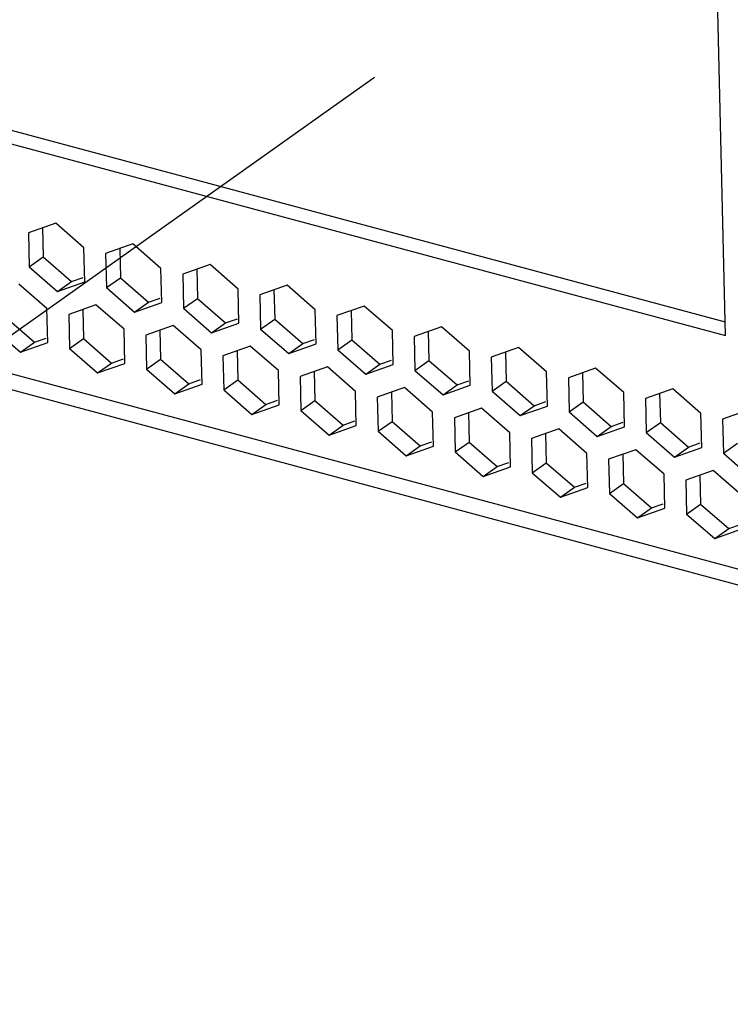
# Model space of a CAD drawing. Header units: millimetres. Extents: x 6 to 414, y 7 to 290.
# Tile 19 of 256: x 114.44 to 117.19, y 75.27 to 79.08. Entities that reach past the tile are written whole.
import ezdxf

# ---------------------------------------------------------------- set-up
doc = ezdxf.new("R2010")
doc.units = ezdxf.units.MM
doc.header["$LTSCALE"] = 23.1
doc.linetypes.add('DASHED', pattern=[0.2, 0.1, -0.1])
doc.layers.get('0').update_dxf_attribs({"linetype": 'CONTINUOUS'})

msp = doc.modelspace()

# ---------------------------------------------------------------- linework, layer by layer
at = {"color": 3, "linetype": 'Continuous'}
for p, q in [((123.2259, 75.341), (86.4632, 85.2058)), ((86.4972, 85.136), (123.2598, 75.2712)), ((117.1686, 77.8559), (117.1128, 80.2103)), ((112.2246, 79.1826), (117.1686, 77.8559)), ((114.5789, 78.2904), (114.4733, 78.2532)), ((114.6876, 78.1957), (114.5789, 78.2904)), ((114.4733, 78.2532), (114.4765, 78.1214)), ((114.8771, 78.2104), (114.7716, 78.1732)), ((114.9858, 78.1157), (114.8771, 78.2104)), ((114.6907, 78.0639), (114.6876, 78.1957)), ((114.7716, 78.1732), (114.7747, 78.0414)), ((114.4765, 78.1214), (114.5851, 78.0268)), ((114.9889, 77.9839), (114.9858, 78.1157)), ((115.1754, 78.1303), (115.0698, 78.0932)), ((115.284, 78.0357), (115.1754, 78.1303)), ((114.5851, 78.0268), (114.6907, 78.0639)), ((115.0698, 78.0932), (115.0729, 77.9614)), ((114.545, 77.9605), (114.4363, 78.0552)), ((114.7747, 78.0414), (114.8834, 77.9468)), ((115.2872, 77.9039), (115.284, 78.0357)), ((115.4736, 78.0503), (115.3681, 78.0131)), ((115.5823, 77.9557), (115.4736, 78.0503)), ((114.8834, 77.9468), (114.9889, 77.9839)), ((115.3681, 78.0131), (115.3712, 77.8814)), ((114.5481, 77.8287), (114.545, 77.9605)), ((114.7345, 77.9751), (114.629, 77.938)), ((114.8432, 77.8805), (114.7345, 77.9751)), ((115.0729, 77.9614), (115.1816, 77.8667)), ((115.5854, 77.8239), (115.5823, 77.9557)), ((115.7718, 77.9703), (115.6663, 77.9331)), ((115.8805, 77.8756), (115.7718, 77.9703)), ((114.629, 77.938), (114.6321, 77.8062)), ((115.6663, 77.9331), (115.6694, 77.8013)), ((114.3339, 77.8862), (114.4425, 77.7916)), ((114.8463, 77.7487), (114.8432, 77.8805)), ((115.0328, 77.8951), (114.9272, 77.858)), ((115.1414, 77.8005), (115.0328, 77.8951)), ((115.1816, 77.8667), (115.2872, 77.9039)), ((115.3712, 77.8814), (115.4798, 77.7867)), ((115.8836, 77.7438), (115.8805, 77.8756)), ((116.0701, 77.8902), (115.9645, 77.8531)), ((116.1787, 77.7956), (116.0701, 77.8902)), ((114.9272, 77.858), (114.9303, 77.7262)), ((115.9645, 77.8531), (115.9676, 77.7213)), ((114.4425, 77.7916), (114.5481, 77.8287)), ((114.6321, 77.8062), (114.7408, 77.7116)), ((115.1446, 77.6687), (115.1414, 77.8005)), ((115.331, 77.8151), (115.2255, 77.7779)), ((115.4397, 77.7205), (115.331, 77.8151)), ((115.4798, 77.7867), (115.5854, 77.8239)), ((115.6694, 77.8013), (115.7781, 77.7067)), ((116.1819, 77.6638), (116.1787, 77.7956)), ((116.3683, 77.8102), (116.2628, 77.7731)), ((116.477, 77.7156), (116.3683, 77.8102)), ((115.2255, 77.7779), (115.2286, 77.6461)), ((116.2628, 77.7731), (116.2659, 77.6413)), ((114.7408, 77.7116), (114.8463, 77.7487)), ((114.9303, 77.7262), (115.039, 77.6315)), ((115.4428, 77.5887), (115.4397, 77.7205)), ((115.6292, 77.7351), (115.5237, 77.6979)), ((115.7379, 77.6404), (115.6292, 77.7351)), ((115.7781, 77.7067), (115.8836, 77.7438)), ((115.9676, 77.7213), (116.0763, 77.6267)), ((116.4801, 77.5838), (116.477, 77.7156)), ((116.6665, 77.7302), (116.561, 77.693)), ((116.7752, 77.6356), (116.6665, 77.7302)), ((115.5237, 77.6979), (115.5268, 77.5661)), ((116.561, 77.693), (116.5641, 77.5612)), ((115.039, 77.6315), (115.1446, 77.6687)), ((115.2286, 77.6461), (115.3373, 77.5515)), ((115.741, 77.5086), (115.7379, 77.6404)), ((115.9275, 77.655), (115.8219, 77.6179)), ((116.0361, 77.5604), (115.9275, 77.655)), ((116.0763, 77.6267), (116.1819, 77.6638)), ((116.2659, 77.6413), (116.3746, 77.5466)), ((116.9648, 77.6502), (116.8592, 77.613)), ((117.0735, 77.5555), (116.9648, 77.6502)), ((115.8219, 77.6179), (115.825, 77.4861)), ((116.7783, 77.5038), (116.7752, 77.6356)), ((116.8592, 77.613), (116.8623, 77.4812)), ((115.3373, 77.5515), (115.4428, 77.5887)), ((115.5268, 77.5661), (115.6355, 77.4715)), ((116.2257, 77.575), (116.1202, 77.5379)), ((116.3344, 77.4804), (116.2257, 77.575)), ((116.3746, 77.5466), (116.4801, 77.5838)), ((117.263, 77.5701), (117.1575, 77.533)), ((116.0393, 77.4286), (116.0361, 77.5604)), ((116.1202, 77.5379), (116.1233, 77.4061)), ((116.5641, 77.5612), (116.6728, 77.4666)), ((117.0766, 77.4237), (117.0735, 77.5555)), ((117.1575, 77.533), (117.1606, 77.4012)), ((115.6355, 77.4715), (115.741, 77.5086)), ((116.5239, 77.495), (116.4184, 77.4578)), ((116.6326, 77.4003), (116.5239, 77.495)), ((116.6728, 77.4666), (116.7783, 77.5038)), ((115.825, 77.4861), (115.9337, 77.3914)), ((116.3375, 77.3486), (116.3344, 77.4804)), ((116.4184, 77.4578), (116.4215, 77.326)), ((116.8623, 77.4812), (116.971, 77.3866)), ((115.9337, 77.3914), (116.0393, 77.4286)), ((116.8222, 77.415), (116.7166, 77.3778)), ((116.9309, 77.3203), (116.8222, 77.415)), ((116.971, 77.3866), (117.0766, 77.4237)), ((116.1233, 77.4061), (116.232, 77.3114)), ((116.6357, 77.2685), (116.6326, 77.4003)), ((116.7166, 77.3778), (116.7198, 77.246)), ((117.1606, 77.4012), (117.2693, 77.3065)), ((116.232, 77.3114), (116.3375, 77.3486)), ((116.4215, 77.326), (116.5302, 77.2314)), ((116.934, 77.1885), (116.9309, 77.3203)), ((117.1204, 77.3349), (117.0149, 77.2978)), ((117.0149, 77.2978), (117.018, 77.166)), ((117.2291, 77.2403), (117.1204, 77.3349)), ((116.5302, 77.2314), (116.6357, 77.2685)), ((116.7198, 77.246), (116.8284, 77.1514)), ((116.8284, 77.1514), (116.934, 77.1885)), ((117.018, 77.166), (117.1267, 77.0713)), ((117.1267, 77.0713), (117.2322, 77.1085))]:
    msp.add_line(p, q, dxfattribs=at)
at = {"color": 4, "linetype": 'DASHED'}
msp.add_line((119.5792, 81.5262), (111.4821, 75.7833), dxfattribs=at)
at = {"color": 7, "linetype": 'Continuous'}
for p, q in [((112.2788, 79.221), (117.1673, 77.9092)), ((114.528, 78.2725), (114.5307, 78.1599)), ((114.8262, 78.1924), (114.8289, 78.0798)), ((114.4765, 78.1214), (114.5307, 78.1599)), ((114.5307, 78.1599), (114.6393, 78.0652)), ((115.1245, 78.1124), (115.1271, 77.9998)), ((114.5851, 78.0268), (114.6393, 78.0652)), ((114.6393, 78.0652), (114.6846, 78.0812)), ((114.7747, 78.0414), (114.8289, 78.0798)), ((114.8289, 78.0798), (114.9376, 77.9852)), ((115.4227, 78.0324), (115.4254, 77.9198)), ((114.8834, 77.9468), (114.9376, 77.9852)), ((114.9376, 77.9852), (114.9829, 78.0011)), ((115.0729, 77.9614), (115.1271, 77.9998)), ((115.1271, 77.9998), (115.2358, 77.9052)), ((114.6836, 77.9572), (114.6863, 77.8446)), ((115.7209, 77.9524), (115.7236, 77.8398)), ((114.3881, 77.9247), (114.4967, 77.83)), ((115.2358, 77.9052), (115.2811, 77.9211)), ((115.3712, 77.8814), (115.4254, 77.9198)), ((115.4254, 77.9198), (115.534, 77.8252)), ((114.9819, 77.8772), (114.9845, 77.7646)), ((115.1816, 77.8667), (115.2358, 77.9052)), ((116.0192, 77.8723), (116.0218, 77.7597)), ((114.4425, 77.7916), (114.4967, 77.83)), ((114.4967, 77.83), (114.542, 77.846)), ((114.6321, 77.8062), (114.6863, 77.8446)), ((114.6863, 77.8446), (114.795, 77.75)), ((115.534, 77.8252), (115.5793, 77.8411)), ((115.6694, 77.8013), (115.7236, 77.8398)), ((115.7236, 77.8398), (115.8323, 77.7451)), ((115.2801, 77.7972), (115.2828, 77.6846)), ((115.4798, 77.7867), (115.534, 77.8252)), ((116.3174, 77.7923), (116.3201, 77.6797)), ((114.795, 77.75), (114.8403, 77.7659)), ((114.9303, 77.7262), (114.9845, 77.7646)), ((114.9845, 77.7646), (115.0932, 77.67)), ((115.8323, 77.7451), (115.8776, 77.7611)), ((115.9676, 77.7213), (116.0218, 77.7597)), ((116.0218, 77.7597), (116.1305, 77.6651)), ((114.7408, 77.7116), (114.795, 77.75)), ((115.5783, 77.7172), (115.581, 77.6046)), ((115.7781, 77.7067), (115.8323, 77.7451)), ((115.0932, 77.67), (115.1385, 77.6859)), ((115.2286, 77.6461), (115.2828, 77.6846)), ((115.2828, 77.6846), (115.3915, 77.5899)), ((116.1305, 77.6651), (116.1758, 77.681)), ((116.2659, 77.6413), (116.3201, 77.6797)), ((116.3201, 77.6797), (116.4288, 77.5851)), ((116.6156, 77.7123), (116.6183, 77.5997)), ((115.039, 77.6315), (115.0932, 77.67)), ((116.0763, 77.6267), (116.1305, 77.6651)), ((115.3915, 77.5899), (115.4367, 77.6059)), ((115.5268, 77.5661), (115.581, 77.6046)), ((115.581, 77.6046), (115.6897, 77.5099)), ((115.8766, 77.6371), (115.8792, 77.5245)), ((116.9139, 77.6322), (116.9166, 77.5197)), ((115.3373, 77.5515), (115.3915, 77.5899)), ((116.3746, 77.5466), (116.4288, 77.5851)), ((116.4288, 77.5851), (116.474, 77.601)), ((116.5641, 77.5612), (116.6183, 77.5997)), ((116.6183, 77.5997), (116.727, 77.505)), ((115.6897, 77.5099), (115.735, 77.5259)), ((116.1748, 77.5571), (116.1775, 77.4445)), ((115.6355, 77.4715), (115.6897, 77.5099)), ((115.825, 77.4861), (115.8792, 77.5245)), ((115.8792, 77.5245), (115.9879, 77.4299)), ((116.6728, 77.4666), (116.727, 77.505)), ((116.727, 77.505), (116.7723, 77.521)), ((116.8623, 77.4812), (116.9166, 77.5197)), ((116.9166, 77.5197), (117.0252, 77.425)), ((116.4731, 77.4771), (116.4757, 77.3645)), ((115.9337, 77.3914), (115.9879, 77.4299)), ((115.9879, 77.4299), (116.0332, 77.4458)), ((116.1233, 77.4061), (116.1775, 77.4445)), ((116.1775, 77.4445), (116.2862, 77.3499)), ((116.971, 77.3866), (117.0252, 77.425)), ((117.0252, 77.425), (117.0705, 77.441)), ((117.1606, 77.4012), (117.2148, 77.4396)), ((116.7713, 77.397), (116.774, 77.2844)), ((116.232, 77.3114), (116.2862, 77.3499)), ((116.2862, 77.3499), (116.3314, 77.3658)), ((116.4215, 77.326), (116.4757, 77.3645)), ((116.4757, 77.3645), (116.5844, 77.2698)), ((117.0695, 77.317), (117.0722, 77.2044)), ((116.5302, 77.2314), (116.5844, 77.2698)), ((116.5844, 77.2698), (116.6297, 77.2858)), ((116.7198, 77.246), (116.774, 77.2844)), ((116.774, 77.2844), (116.8826, 77.1898)), ((116.8284, 77.1514), (116.8826, 77.1898)), ((116.8826, 77.1898), (116.9279, 77.2057)), ((117.018, 77.166), (117.0722, 77.2044)), ((117.0722, 77.2044), (117.1809, 77.1098)), ((117.1267, 77.0713), (117.1809, 77.1098)), ((117.1809, 77.1098), (117.2261, 77.1257))]:
    msp.add_line(p, q, dxfattribs=at)

doc.saveas('drawing.dxf')
